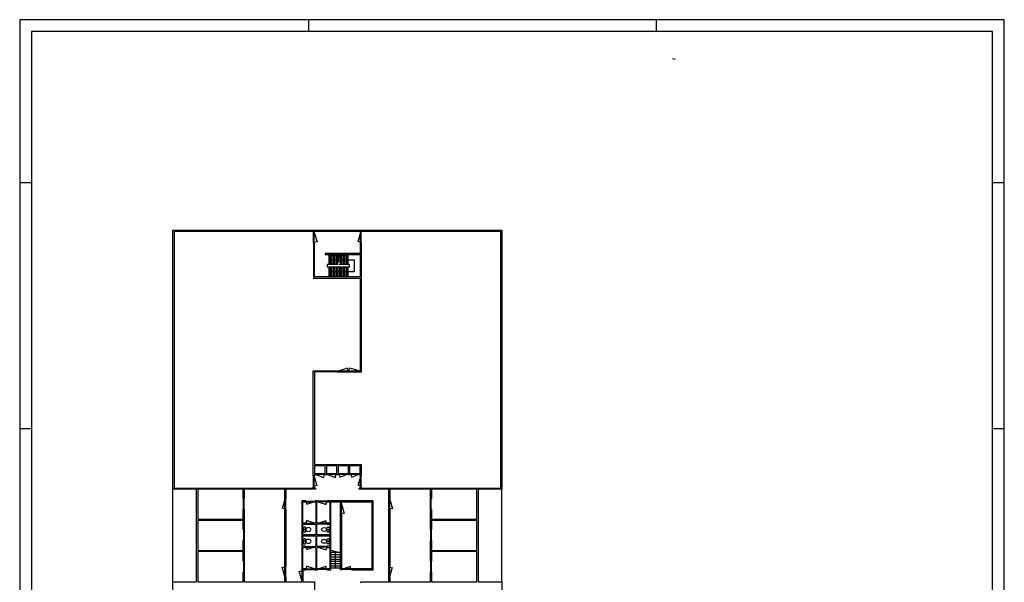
# Model space of a CAD drawing. Header units: millimetres. Extents: x -539328 to 307283, y -3176 to 118900.
# Tile 5 of 33: x 0 to 84100, y 70885 to 118900. Entities that reach past the tile are written whole.
import ezdxf

# ---------------------------------------------------------------- set-up
doc = ezdxf.new("R2010")
doc.units = ezdxf.units.MM
doc.header["$LTSCALE"] = 50
doc.header["$MEASUREMENT"] = 0
doc.linetypes.add('DASHDOT', pattern=[25.4, 12.7, -6.35, 0, -6.35])
doc.layers.get('0').update_dxf_attribs({"linetype": 'CONTINUOUS'})
for name, color, linetype in [('00KAD025', 2, 'CONTINUOUS'), ('00KAD070', 5, 'CONTINUOUS'), ('BL$2----', 7, 'CONTINUOUS'), ('KOZIJNEN', 7, 'CONTINUOUS'), ('SANITAIR', 1, 'CONTINUOUS'), ('TRAPPEN', 2, 'CONTINUOUS'), ('VLUCHTPLAN', 7, 'CONTINUOUS'), ('WANDEN', 7, 'CONTINUOUS')]:
    doc.layers.add(name, color=color, linetype=linetype)

# ---------------------------------------------------------------- blocks, each defined once
blk = doc.blocks.new('A0-PORTRAIT')
at = {"layer": '00KAD025', "linetype": 'Continuous'}
for p, q in [((841, 1189), (0, 1189)), ((0, 1189), (0, 0)), ((247, 1179), (247, 1189)), ((544, 1179), (544, 1189)), ((841, 0), (841, 1189)), ((0, 1050), (10, 1050)), ((831, 1050), (841, 1050)), ((0, 840), (10, 840)), ((831, 840), (841, 840))]:
    blk.add_line(p, q, dxfattribs=at)
at = {"layer": '00KAD070', "linetype": 'Continuous'}
for p, q in [((831, 1179), (10, 1179)), ((10, 1179), (10, 10)), ((831, 10), (831, 1179))]:
    blk.add_line(p, q, dxfattribs=at)

msp = doc.modelspace()

# ---------------------------------------------------------------- hatches: boundary and pattern name
at = {"layer": 'TRAPPEN'}
h = msp.add_hatch(color=256, dxfattribs=at)
h.paths.add_polyline_path([(27086.668, 98510.373), (27086.668, 98400.123), (27212.668, 98400.123)])
h.paths.add_polyline_path([(27212.668, 98400.123), (27086.668, 98400.123), (27086.668, 98289.872)])
h = msp.add_hatch(color=256, dxfattribs=at)
h.paths.add_polyline_path([(27905.668, 98510.373), (27905.668, 98400.123), (28031.668, 98400.123)])
h.paths.add_polyline_path([(27905.668, 98400.123), (27905.668, 98289.872), (28031.668, 98400.123)])

# ---------------------------------------------------------------- linework, layer by layer
for p, q in [((22638.866, 78020.673), (22638.866, 78831.686)), ((22638.866, 78831.686), (22738.866, 78831.686)), ((22738.866, 78831.686), (22738.866, 78020.673)), ((31521.91, 78020.673), (31521.91, 78831.686)), ((31521.91, 78831.686), (31621.91, 78831.686)), ((31621.91, 78831.686), (31621.91, 78020.673)), ((22738.866, 78020.673), (22638.866, 78020.673)), ((31621.91, 78020.673), (31521.91, 78020.673)), ((22638.866, 72243.619), (22638.866, 77084.417)), ((22638.866, 77084.417), (22738.866, 77084.417)), ((22738.866, 77084.417), (22738.866, 72243.619)), ((31521.91, 72243.619), (31521.91, 77084.417)), ((31521.91, 77084.417), (31621.91, 77084.417)), ((31621.91, 77084.417), (31621.91, 72243.619)), ((22738.866, 72243.619), (22638.866, 72243.619)), ((31621.91, 72243.619), (31521.91, 72243.619)), ((22638.866, 70936.908), (22638.866, 71307.364)), ((22638.866, 71307.364), (22738.866, 71307.364)), ((22738.866, 70936.908), (22638.866, 70936.908)), ((22738.866, 71307.364), (22738.866, 70936.908)), ((31521.91, 70936.908), (31521.91, 71307.364)), ((31521.91, 71307.364), (31621.91, 71307.364)), ((31621.91, 70936.908), (31521.91, 70936.908)), ((31621.91, 71307.364), (31621.91, 70936.908))]:
    msp.add_line(p, q)
at = {"layer": 'KOZIJNEN'}
for p, q in [((55986.448, 115491.694), (55767.305, 115551.297)), ((25106.171, 99854.819), (25106.171, 100791.075)), ((25106.171, 100731.075), (25166.171, 100731.075)), ((25166.171, 99854.819), (25166.171, 100791.075)), ((25166.171, 100731.075), (25396.322, 99936.418)), ((29106.41, 100731.075), (28876.26, 99936.418)), ((29106.41, 99854.819), (29106.41, 100791.075)), ((29166.41, 100731.075), (29106.41, 100731.075)), ((29166.41, 99854.819), (29166.41, 100791.075)), ((25106.171, 99914.819), (25166.171, 99914.819)), ((25166.171, 99914.819), (25385.315, 99974.422)), ((29106.41, 99914.819), (28887.267, 99974.422)), ((29166.41, 99914.819), (29106.41, 99914.819)), ((27190.03, 88919.935), (27979.678, 89163.854)), ((28087.942, 88919.935), (27964.861, 89197.235)), ((28087.942, 88919.935), (28211.022, 89197.235)), ((28985.853, 88919.935), (28196.205, 89163.854)), ((27130.03, 88919.935), (29045.853, 88919.935)), ((27130.03, 88859.935), (29045.853, 88859.935)), ((27190.03, 88919.935), (27190.03, 88859.935)), ((28087.942, 88859.935), (28087.942, 88919.935)), ((28985.853, 88919.935), (28985.853, 88859.935)), ((25101.024, 79044.812), (25101.024, 79981.068)), ((25161.024, 79921.068), (25101.024, 79921.068)), ((25161.024, 79044.812), (25161.024, 79981.068)), ((25161.024, 79921.068), (25391.174, 79126.412)), ((26057.848, 80132.636), (25214.185, 80132.636)), ((26057.848, 80072.636), (25214.185, 80072.636)), ((25274.185, 80072.636), (25274.185, 80132.636)), ((25274.185, 80072.636), (25976.248, 79842.486)), ((25997.848, 80072.636), (25938.245, 79853.492)), ((25997.848, 80072.636), (25997.848, 80132.636)), ((27049.863, 80132.636), (26236.265, 80132.636)), ((27049.863, 80072.636), (26236.265, 80072.636)), ((26296.265, 80072.636), (26296.265, 80132.636)), ((26296.265, 80072.636), (26968.264, 79842.486)), ((26989.863, 80072.636), (26930.76, 79855.33)), ((26989.863, 80072.636), (26989.863, 80132.636)), ((28044.383, 80132.636), (27228.28, 80132.636)), ((28044.383, 80072.636), (27228.28, 80072.636)), ((27288.28, 80072.636), (27288.28, 80132.636)), ((27288.28, 80072.636), (27347.395, 79855.286)), ((27984.383, 80072.636), (27309.879, 79842.486)), ((27984.383, 80072.636), (27984.383, 80132.636)), ((29038.903, 80132.636), (28222.8, 80132.636)), ((29038.903, 80072.636), (28222.8, 80072.636)), ((28282.8, 80072.636), (28282.8, 80132.636)), ((28282.8, 80072.636), (28341.915, 79855.286)), ((28978.903, 80072.636), (28304.399, 79842.486)), ((29098.112, 79921.068), (28867.962, 79126.412)), ((28978.903, 80072.636), (28978.903, 80132.636)), ((29098.112, 79044.812), (29098.112, 79981.068)), ((29098.112, 79921.068), (29158.112, 79921.068)), ((29158.112, 79044.812), (29158.112, 79981.068)), ((25161.024, 79104.812), (25101.024, 79104.812)), ((25161.024, 79104.812), (25380.167, 79164.415)), ((29098.112, 79104.812), (28878.968, 79164.415)), ((29098.112, 79104.812), (29158.112, 79104.812)), ((19103.888, 77084.417), (19103.888, 78020.673)), ((19103.888, 77960.673), (19163.888, 77960.673)), ((19163.888, 77084.417), (19163.888, 78020.673)), ((22658.866, 77960.673), (22428.716, 77166.016)), ((22658.866, 77084.417), (22658.866, 78020.673)), ((22658.866, 77960.673), (22718.866, 77960.673)), ((22718.866, 77084.417), (22718.866, 78020.673)), ((24417.748, 77822.395), (25237.791, 77822.395)), ((24417.748, 77762.395), (25237.791, 77762.395)), ((24477.748, 77762.395), (24477.748, 77822.395)), ((24477.748, 77762.395), (24536.881, 77544.978)), ((25177.791, 77762.395), (24499.347, 77532.245)), ((25177.791, 77762.395), (25177.791, 77822.395)), ((26253.706, 77822.395), (25433.663, 77822.395)), ((26253.706, 77762.395), (25433.663, 77762.395)), ((25493.663, 77762.395), (25493.663, 77822.395)), ((25493.663, 77762.395), (26172.106, 77532.245)), ((26193.706, 77762.395), (26134.572, 77544.978)), ((26193.706, 77762.395), (26193.706, 77822.395)), ((27415.433, 76686.887), (27415.433, 77623.142)), ((27475.433, 77563.142), (27415.433, 77563.142)), ((27475.433, 76686.887), (27475.433, 77623.142)), ((27475.433, 77563.142), (27705.584, 76768.486)), ((31541.91, 77084.417), (31541.91, 78020.673)), ((31541.91, 77960.673), (31601.91, 77960.673)), ((31601.91, 77084.417), (31601.91, 78020.673)), ((31601.91, 77960.673), (31832.061, 77166.016)), ((35096.888, 77084.417), (35096.888, 78020.673)), ((35156.888, 77960.673), (35096.888, 77960.673)), ((35156.888, 77084.417), (35156.888, 78020.673)), ((19103.888, 77144.417), (19163.888, 77144.417)), ((22658.866, 77144.417), (22439.722, 77204.02)), ((22658.866, 77144.417), (22718.866, 77144.417)), ((27475.433, 76746.887), (27415.433, 76746.887)), ((27475.433, 76746.887), (27694.577, 76806.489)), ((31541.91, 77144.417), (31601.91, 77144.417)), ((31601.91, 77144.417), (31821.054, 77204.02)), ((35156.888, 77144.417), (35096.888, 77144.417)), ((24417.748, 75917.128), (25237.791, 75917.128)), ((24417.748, 75857.128), (25237.791, 75857.128)), ((24477.748, 75917.128), (24536.881, 76134.545)), ((24477.748, 75917.128), (24477.748, 75857.128)), ((25177.791, 75917.128), (24499.347, 76147.278)), ((25177.791, 75917.128), (25177.791, 75857.128)), ((26253.706, 75917.128), (25433.663, 75917.128)), ((26253.706, 75857.128), (25433.663, 75857.128)), ((25493.663, 75917.128), (26172.106, 76147.278)), ((25493.663, 75917.128), (25493.663, 75857.128)), ((26193.706, 75917.128), (26134.572, 76134.545)), ((26193.706, 75917.128), (26193.706, 75857.128)), ((19103.888, 75383.703), (19103.888, 74447.448)), ((19103.888, 75323.703), (19163.888, 75323.703)), ((19163.888, 75383.703), (19163.888, 74447.448)), ((35096.888, 75383.703), (35096.888, 74447.448)), ((35156.888, 75323.703), (35096.888, 75323.703)), ((35156.888, 75383.703), (35156.888, 74447.448)), ((19103.888, 74507.448), (19163.888, 74507.448)), ((35156.888, 74507.448), (35096.888, 74507.448)), ((24417.748, 73933.835), (25237.791, 73933.835)), ((24417.748, 73873.835), (25237.791, 73873.835)), ((24477.748, 73873.835), (24477.748, 73933.835)), ((24477.748, 73873.835), (24536.881, 73656.417)), ((25177.791, 73873.835), (24499.347, 73643.685)), ((25177.791, 73873.835), (25177.791, 73933.835)), ((26253.706, 73933.835), (25433.663, 73933.835)), ((26253.706, 73873.835), (25433.663, 73873.835)), ((25493.663, 73873.835), (25493.663, 73933.835)), ((25493.663, 73873.835), (26172.106, 73643.685)), ((26193.706, 73873.835), (26134.572, 73656.417)), ((26193.706, 73873.835), (26193.706, 73933.835)), ((19103.888, 72697.627), (19103.888, 71761.371)), ((19103.888, 72637.627), (19163.888, 72637.627)), ((19163.888, 72697.627), (19163.888, 71761.371)), ((35096.888, 72697.627), (35096.888, 71761.371)), ((35156.888, 72637.627), (35096.888, 72637.627)), ((35156.888, 72697.627), (35156.888, 71761.371)), ((19103.888, 71821.371), (19163.888, 71821.371)), ((22658.866, 71367.364), (22428.716, 72162.02)), ((22658.866, 72183.619), (22439.722, 72124.017)), ((22658.866, 71307.364), (22658.866, 72243.619)), ((22658.866, 72183.619), (22718.866, 72183.619)), ((22718.866, 71307.364), (22718.866, 72243.619)), ((24111.664, 71032.797), (23881.514, 71827.454)), ((24111.664, 71849.053), (23892.52, 71789.45)), ((24111.664, 71909.053), (24111.664, 70972.797)), ((24111.664, 71849.053), (24171.664, 71849.053)), ((24171.664, 71909.053), (24171.664, 70972.797)), ((24417.748, 72022.28), (25237.791, 72022.28)), ((24417.748, 71962.28), (25237.791, 71962.28)), ((24477.748, 72022.28), (24536.881, 72239.697)), ((24477.748, 72022.28), (24477.748, 71962.28)), ((25177.791, 72022.28), (24499.347, 72252.43)), ((25177.791, 72022.28), (25177.791, 71962.28)), ((26253.706, 72022.28), (25433.663, 72022.28)), ((26253.706, 71962.28), (25433.663, 71962.28)), ((25493.663, 72022.28), (26172.106, 72252.43)), ((25493.663, 72022.28), (25493.663, 71962.28)), ((26193.706, 72022.28), (26134.572, 72239.697)), ((26193.706, 72022.28), (26193.706, 71962.28)), ((28354.625, 72022.28), (27534.583, 72022.28)), ((28354.625, 71962.28), (27534.583, 71962.28)), ((27594.583, 72022.28), (28273.026, 72252.43)), ((27594.583, 72022.28), (27594.583, 71962.28)), ((28294.625, 72022.28), (28235.492, 72239.697)), ((28294.625, 72022.28), (28294.625, 71962.28)), ((31541.91, 71307.364), (31541.91, 72243.619)), ((31541.91, 72183.619), (31601.91, 72183.619)), ((31601.91, 71307.364), (31601.91, 72243.619)), ((31601.91, 72183.619), (31821.054, 72124.017)), ((31601.91, 71367.364), (31832.061, 72162.02)), ((35156.888, 71821.371), (35096.888, 71821.371)), ((22658.866, 71367.364), (22718.866, 71367.364)), ((24111.664, 71032.797), (24171.664, 71032.797)), ((31541.91, 71367.364), (31601.91, 71367.364))]:
    msp.add_line(p, q, dxfattribs=at)
at = {"layer": 'SANITAIR'}
for p, q in [((24229.933, 75532.056), (24229.933, 75245.835)), ((24432.519, 75388.946), (24229.933, 75388.946)), ((24372.519, 75592.056), (24289.933, 75592.056)), ((24289.933, 75185.835), (24372.519, 75185.835)), ((24432.519, 75245.835), (24432.519, 75532.056)), ((26238.935, 75245.835), (26238.935, 75532.056)), ((26238.935, 75388.946), (26441.521, 75388.946)), ((26298.935, 75592.056), (26381.521, 75592.056)), ((26381.521, 75185.835), (26298.935, 75185.835)), ((26441.521, 75532.056), (26441.521, 75245.835)), ((24229.933, 74523.683), (24229.933, 74237.462)), ((24432.519, 74380.572), (24229.933, 74380.572)), ((24372.519, 74583.683), (24289.933, 74583.683)), ((24289.933, 74177.462), (24372.519, 74177.462)), ((24432.519, 74237.462), (24432.519, 74523.683)), ((26238.935, 74237.462), (26238.935, 74523.683)), ((26238.935, 74380.572), (26441.521, 74380.572)), ((26298.935, 74583.683), (26381.521, 74583.683)), ((26381.521, 74177.462), (26298.935, 74177.462)), ((26441.521, 74523.683), (26441.521, 74237.462))]:
    msp.add_line(p, q, dxfattribs=at)
for centre, start, end in [((24289.933, 75532.056), 90, 180), ((24289.933, 75245.835), 180, 270), ((24372.519, 75532.056), 0, 90), ((24372.519, 75245.835), 270, 0), ((26298.935, 75532.056), 90, 180), ((26298.935, 75245.835), 180, 270), ((26381.521, 75532.056), 0, 90), ((26381.521, 75245.835), 270, 0), ((24289.933, 74523.683), 90, 180), ((24289.933, 74237.462), 180, 270), ((24372.519, 74523.683), 0, 90), ((24372.519, 74237.462), 270, 0), ((26298.935, 74523.683), 90, 180), ((26298.935, 74237.462), 180, 270), ((26381.521, 74523.683), 0, 90), ((26381.521, 74237.462), 270, 0)]:
    msp.add_arc(centre, 60, start, end, dxfattribs=at)
at = {"layer": 'SANITAIR', "extrusion": (0, 0, -1)}
for centre in [(24660.631, 75388.946), (24660.631, 74380.572)]:
    msp.add_ellipse(centre, major_axis=(-228.113, 0), ratio=0.735922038, dxfattribs=at)
at = {"layer": 'SANITAIR'}
for centre in [(26010.823, 75388.946), (26010.823, 74380.572)]:
    msp.add_ellipse(centre, major_axis=(228.113, 0), ratio=0.735922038, dxfattribs=at)
at = {"layer": 'TRAPPEN'}
for p, q in [((26393.668, 98796.484), (27275.668, 98796.484)), ((26393.668, 98796.484), (26393.668, 98003.761)), ((26393.668, 98400.123), (27212.668, 98400.123)), ((26519.668, 98796.484), (26519.668, 98003.761)), ((26645.668, 98796.484), (26645.668, 98003.761)), ((26771.668, 98796.484), (26771.668, 98003.761)), ((26897.668, 98796.484), (26897.668, 98003.761)), ((27023.668, 98796.484), (27023.668, 98003.761)), ((27212.668, 98400.123), (27086.668, 98510.373)), ((27086.668, 98510.373), (27086.668, 98289.872)), ((27086.668, 98289.872), (27212.668, 98400.123)), ((27149.668, 98796.484), (27149.668, 98003.761)), ((27338.668, 98400.123), (28577.441, 98400.123)), ((27401.668, 98796.484), (28031.668, 98796.484)), ((27401.668, 98796.484), (27401.668, 98003.761)), ((27527.668, 98796.484), (27527.668, 98003.761)), ((27653.668, 98796.484), (27653.668, 98003.761)), ((27779.668, 98796.484), (27779.668, 98003.761)), ((27905.668, 98796.484), (27905.668, 98003.761)), ((28031.668, 98400.123), (27905.668, 98510.373)), ((27905.668, 98510.373), (27905.668, 98289.872)), ((27905.668, 98289.872), (28031.668, 98400.123)), ((28031.668, 98796.484), (28031.668, 98003.761)), ((28577.441, 98400.123), (28577.441, 97379.257)), ((27149.668, 98003.761), (26265.662, 98003.761)), ((26265.662, 98003.761), (26265.662, 97794.878)), ((26265.662, 97794.878), (28180.072, 97794.878)), ((26393.668, 97794.878), (26393.668, 96963.637)), ((26519.668, 97794.878), (26519.668, 96963.637)), ((26645.668, 97794.878), (26645.668, 96963.637)), ((26771.668, 97794.878), (26771.668, 96963.637)), ((26897.668, 97794.878), (26897.668, 96963.637)), ((27023.668, 97794.878), (27023.668, 96963.637)), ((27149.668, 97794.878), (27149.668, 96963.637)), ((28180.072, 98003.761), (27275.668, 98003.761)), ((27275.668, 97794.878), (27275.668, 96963.637)), ((27401.668, 97794.878), (27401.668, 96963.637)), ((27527.668, 97794.878), (27527.668, 96963.637)), ((27653.668, 97794.878), (27653.668, 96963.637)), ((27779.668, 97794.878), (27779.668, 96963.637)), ((27905.668, 97794.878), (27905.668, 96963.637)), ((28031.668, 97794.878), (28031.668, 96963.637)), ((28180.072, 97794.878), (28180.072, 98003.761)), ((28577.441, 97379.257), (26393.668, 97379.257)), ((28031.668, 96963.637), (26393.668, 96963.637)), ((27395.433, 73413.726), (26579.79, 73413.726)), ((27395.433, 73223.726), (26579.79, 73223.726)), ((26987.612, 72083.726), (26987.612, 73515.812)), ((27395.433, 73033.726), (26579.79, 73033.726)), ((27395.433, 72843.726), (26579.79, 72843.726)), ((27395.433, 72653.726), (26579.79, 72653.726)), ((27395.433, 72463.726), (26579.79, 72463.726)), ((27395.433, 72273.726), (26579.79, 72273.726)), ((27395.433, 72083.726), (26579.79, 72083.726))]:
    msp.add_line(p, q, dxfattribs=at)
at = {"layer": 'TRAPPEN', "linetype": 'DASHDOT'}
for p, q in [((27275.668, 98796.484), (27149.668, 98003.761)), ((27401.668, 98796.484), (27275.668, 98003.761)), ((26579.79, 73617.898), (27395.433, 73413.726))]:
    msp.add_line(p, q, dxfattribs=at)
at = {"layer": 'TRAPPEN'}
msp.add_solid([(26927.612, 73244.57), (26987.612, 73515.812), (27047.612, 73244.57)], dxfattribs=at)
at = {"layer": 'VLUCHTPLAN'}
for p, q in [((13085.275, 70934.571), (13085.275, 78831.686)), ((41186.008, 70934.571), (41186.008, 78831.686))]:
    msp.add_line(p, q, dxfattribs=at)
at = {"layer": 'WANDEN'}
for p, q in [((13085.275, 78831.686), (13085.275, 100936.626)), ((13085.275, 100936.626), (41186.008, 100936.626)), ((41186.008, 100936.626), (41186.008, 78831.686)), ((25086.171, 100836.626), (13185.275, 100836.626)), ((13185.275, 100836.626), (13185.275, 78931.686)), ((25086.171, 100791.075), (25086.171, 100836.626)), ((25186.171, 100791.075), (25086.171, 100791.075)), ((29086.41, 100836.626), (25186.171, 100836.626)), ((25186.171, 100836.626), (25186.171, 100791.075)), ((29086.41, 100791.075), (29086.41, 100836.626)), ((29186.41, 100791.075), (29086.41, 100791.075)), ((41086.008, 100836.626), (29186.41, 100836.626)), ((29186.41, 100836.626), (29186.41, 100791.075)), ((41086.008, 78931.686), (41086.008, 100836.626)), ((25186.171, 99854.819), (25086.171, 99854.819)), ((25086.171, 99854.819), (25086.171, 96842.155)), ((25186.171, 96942.155), (25186.171, 99854.819)), ((29186.41, 99854.819), (29086.41, 99854.819)), ((29086.41, 99854.819), (29086.41, 98956.484)), ((29186.41, 88839.935), (29186.41, 99854.819)), ((29086.41, 98956.484), (26086.899, 98956.484)), ((26086.899, 98956.484), (26086.899, 98856.484)), ((26086.899, 98856.484), (29086.41, 98856.484)), ((29086.41, 98856.484), (29086.41, 96942.155)), ((25086.171, 96842.155), (29086.41, 96842.155)), ((29086.41, 96942.155), (25186.171, 96942.155)), ((29086.41, 96842.155), (29086.41, 88939.935)), ((25081.024, 79981.068), (25081.024, 88939.935)), ((25081.024, 88939.935), (27130.03, 88939.935)), ((27130.03, 88839.935), (25181.024, 88839.935)), ((25181.024, 88839.935), (25181.024, 80937.993)), ((27130.03, 88939.935), (27130.03, 88839.935)), ((29086.41, 88939.935), (29045.853, 88939.935)), ((29045.853, 88939.935), (29045.853, 88839.935)), ((29045.853, 88839.935), (29186.41, 88839.935)), ((25181.024, 80937.993), (29178.112, 80937.993)), ((26097.056, 80837.993), (25181.024, 80837.993)), ((25181.024, 80837.993), (25181.024, 80152.636)), ((26097.056, 80152.636), (26097.056, 80837.993)), ((27089.071, 80837.993), (26197.056, 80837.993)), ((26197.056, 80837.993), (26197.056, 80152.636)), ((27089.071, 80152.636), (27089.071, 80837.993)), ((28083.592, 80837.993), (27189.071, 80837.993)), ((27189.071, 80837.993), (27189.071, 80152.636)), ((28083.592, 80152.636), (28083.592, 80837.993)), ((29078.112, 80837.993), (28183.592, 80837.993)), ((28183.592, 80837.993), (28183.592, 80152.636)), ((29078.112, 80152.636), (29078.112, 80837.993)), ((29178.112, 80937.993), (29178.112, 79981.068)), ((25181.024, 79981.068), (25081.024, 79981.068)), ((25181.024, 80152.636), (25214.185, 80152.636)), ((25214.185, 80052.636), (25181.024, 80052.636)), ((25181.024, 80052.636), (25181.024, 79981.068)), ((25214.185, 80152.636), (25214.185, 80052.636)), ((26057.848, 80052.636), (26057.848, 80152.636)), ((26057.848, 80152.636), (26097.056, 80152.636)), ((26236.265, 80052.636), (26057.848, 80052.636)), ((26197.056, 80152.636), (26236.265, 80152.636)), ((26236.265, 80152.636), (26236.265, 80052.636)), ((27049.863, 80052.636), (27049.863, 80152.636)), ((27049.863, 80152.636), (27089.071, 80152.636)), ((27228.28, 80052.636), (27049.863, 80052.636)), ((27189.071, 80152.636), (27228.28, 80152.636)), ((27228.28, 80152.636), (27228.28, 80052.636)), ((28044.383, 80052.636), (28044.383, 80152.636)), ((28044.383, 80152.636), (28083.592, 80152.636)), ((28222.8, 80052.636), (28044.383, 80052.636)), ((28183.592, 80152.636), (28222.8, 80152.636)), ((28222.8, 80152.636), (28222.8, 80052.636)), ((29038.903, 80052.636), (29038.903, 80152.636)), ((29038.903, 80152.636), (29078.112, 80152.636)), ((29078.112, 80052.636), (29038.903, 80052.636)), ((29078.112, 79981.068), (29078.112, 80052.636)), ((29178.112, 79981.068), (29078.112, 79981.068)), ((15105.013, 78831.686), (13085.275, 78831.686)), ((13185.275, 78931.686), (25081.024, 78931.686)), ((15105.013, 70934.571), (15105.013, 78831.686)), ((19083.888, 78831.686), (15205.013, 78831.686)), ((15205.013, 78831.686), (15205.013, 76265.275)), ((19083.888, 78020.673), (19083.888, 78831.686)), ((25269.866, 78831.686), (19183.888, 78831.686)), ((19183.888, 78831.686), (19183.888, 78020.673)), ((25081.024, 78931.686), (25081.024, 79044.812)), ((25081.024, 79044.812), (25181.024, 79044.812)), ((25181.024, 79044.812), (25181.024, 78931.686)), ((25181.024, 78931.686), (25269.866, 78931.686)), ((25269.866, 78931.686), (25269.866, 78831.686)), ((28990.91, 78831.686), (28990.91, 78931.686)), ((28990.91, 78931.686), (29078.112, 78931.686)), ((35076.888, 78831.686), (28990.91, 78831.686)), ((29078.112, 78931.686), (29078.112, 79044.812)), ((29078.112, 79044.812), (29178.112, 79044.812)), ((29178.112, 79044.812), (29178.112, 78931.686)), ((29178.112, 78931.686), (41086.008, 78931.686)), ((35076.888, 78020.673), (35076.888, 78831.686)), ((39055.763, 78831.686), (35176.888, 78831.686)), ((35176.888, 78831.686), (35176.888, 78020.673)), ((39055.763, 76265.275), (39055.763, 78831.686)), ((41186.008, 78831.686), (39155.763, 78831.686)), ((39155.763, 78831.686), (39155.763, 70934.571)), ((19183.888, 78020.673), (19083.888, 78020.673)), ((24417.748, 77842.395), (24091.664, 77842.395)), ((24091.664, 77842.395), (24091.664, 71909.053)), ((24191.664, 75937.128), (24191.664, 77742.395)), ((24191.664, 77742.395), (24417.748, 77742.395)), ((24417.748, 77742.395), (24417.748, 77842.395)), ((25433.663, 77842.395), (25237.791, 77842.395)), ((25237.791, 77842.395), (25237.791, 77742.395)), ((25237.791, 77742.395), (25285.727, 77742.395)), ((25285.727, 77742.395), (25285.727, 75937.128)), ((25385.727, 75937.128), (25385.727, 77742.395)), ((25385.727, 77742.395), (25433.663, 77742.395)), ((25433.663, 77742.395), (25433.663, 77842.395)), ((30185.613, 77842.395), (26253.706, 77842.395)), ((26253.706, 77842.395), (26253.706, 77742.395)), ((26253.706, 77742.395), (26479.79, 77742.395)), ((26479.79, 77742.395), (26479.79, 75937.128)), ((26579.79, 71942.28), (26579.79, 77742.395)), ((26579.79, 77742.395), (27395.433, 77742.395)), ((27395.433, 77742.395), (27395.433, 77623.142)), ((27395.433, 77623.142), (27495.433, 77623.142)), ((27495.433, 77623.142), (27495.433, 77742.395)), ((27495.433, 77742.395), (30085.613, 77742.395)), ((30085.613, 77742.395), (30085.613, 72042.28)), ((30185.613, 71942.28), (30185.613, 77842.395)), ((35176.888, 78020.673), (35076.888, 78020.673)), ((19083.888, 76265.275), (19083.888, 77084.417)), ((19083.888, 77084.417), (19183.888, 77084.417)), ((19183.888, 77084.417), (19183.888, 75383.703)), ((27395.433, 71942.28), (27395.433, 76686.887)), ((27395.433, 76686.887), (27495.433, 76686.887)), ((27495.433, 76686.887), (27495.433, 72042.28)), ((35076.888, 75383.703), (35076.888, 77084.417)), ((35076.888, 77084.417), (35176.888, 77084.417)), ((35176.888, 77084.417), (35176.888, 76265.275)), ((15205.013, 76265.275), (19083.888, 76265.275)), ((19083.888, 76165.275), (15205.013, 76165.275)), ((15205.013, 76165.275), (15205.013, 73603.319)), ((19083.888, 76265.275), (19083.888, 76165.275)), ((19083.888, 75383.703), (19083.888, 76165.275)), ((24417.748, 75937.128), (24191.664, 75937.128)), ((24191.664, 74945.481), (24191.664, 75837.128)), ((24191.664, 75837.128), (24417.748, 75837.128)), ((24417.748, 75837.128), (24417.748, 75937.128)), ((25285.727, 75937.128), (25237.791, 75937.128)), ((25237.791, 75937.128), (25237.791, 75837.128)), ((25237.791, 75837.128), (25285.727, 75837.128)), ((25285.727, 75837.128), (25285.727, 74945.481)), ((25433.663, 75937.128), (25385.727, 75937.128)), ((25385.727, 74945.481), (25385.727, 75837.128)), ((25385.727, 75837.128), (25433.663, 75837.128)), ((25433.663, 75837.128), (25433.663, 75937.128)), ((26479.79, 75937.128), (26253.706, 75937.128)), ((26253.706, 75937.128), (26253.706, 75837.128)), ((26253.706, 75837.128), (26479.79, 75837.128)), ((26479.79, 75837.128), (26479.79, 74945.481)), ((35176.888, 76265.275), (39055.763, 76265.275)), ((39055.763, 76165.275), (35176.888, 76165.275)), ((35176.888, 76165.275), (35176.888, 75383.703)), ((39055.763, 73603.319), (39055.763, 76165.275)), ((19183.888, 75383.703), (19083.888, 75383.703)), ((25285.727, 74945.481), (24191.664, 74945.481)), ((26479.79, 74945.481), (25385.727, 74945.481)), ((35176.888, 75383.703), (35076.888, 75383.703)), ((19083.888, 73603.319), (19083.888, 74447.448)), ((19083.888, 74447.448), (19183.888, 74447.448)), ((19183.888, 74447.448), (19183.888, 72697.627)), ((24191.664, 73953.835), (24191.664, 74845.481)), ((24191.664, 74845.481), (25285.727, 74845.481)), ((25285.727, 74845.481), (25285.727, 73953.835)), ((25385.727, 73953.835), (25385.727, 74845.481)), ((25385.727, 74845.481), (26479.79, 74845.481)), ((26479.79, 74845.481), (26479.79, 73953.835)), ((35076.888, 72697.627), (35076.888, 74447.448)), ((35076.888, 74447.448), (35176.888, 74447.448)), ((35176.888, 74447.448), (35176.888, 73603.319)), ((15205.013, 73603.319), (19083.888, 73603.319)), ((19083.888, 73503.319), (15205.013, 73503.319)), ((15205.013, 73503.319), (15205.013, 70934.571)), ((19083.888, 72697.627), (19083.888, 73503.319)), ((24417.748, 73953.835), (24191.664, 73953.835)), ((24191.664, 72042.28), (24191.664, 73853.835)), ((24191.664, 73853.835), (24417.748, 73853.835)), ((24417.748, 73853.835), (24417.748, 73953.835)), ((25285.727, 73953.835), (25237.791, 73953.835)), ((25237.791, 73953.835), (25237.791, 73853.835)), ((25237.791, 73853.835), (25285.727, 73853.835)), ((25285.727, 73853.835), (25285.727, 72042.28)), ((25433.663, 73953.835), (25385.727, 73953.835)), ((25385.727, 72042.28), (25385.727, 73853.835)), ((25385.727, 73853.835), (25433.663, 73853.835)), ((25433.663, 73853.835), (25433.663, 73953.835)), ((26479.79, 73953.835), (26253.706, 73953.835)), ((26253.706, 73953.835), (26253.706, 73853.835)), ((26253.706, 73853.835), (26479.79, 73853.835)), ((26479.79, 73853.835), (26479.79, 72042.28)), ((35176.888, 73603.319), (39055.763, 73603.319)), ((39055.763, 73503.319), (35176.888, 73503.319)), ((35176.888, 73503.319), (35176.888, 72697.627)), ((39055.763, 70934.571), (39055.763, 73503.319)), ((19183.888, 72697.627), (19083.888, 72697.627)), ((35176.888, 72697.627), (35076.888, 72697.627)), ((19083.888, 70934.571), (19083.888, 71761.371)), ((19083.888, 71761.371), (19183.888, 71761.371)), ((19183.888, 71761.371), (19183.888, 70934.571)), ((24091.664, 71909.053), (24191.664, 71909.053)), ((24417.748, 72042.28), (24191.664, 72042.28)), ((24191.664, 71909.053), (24191.664, 71942.28)), ((24191.664, 71942.28), (24417.748, 71942.28)), ((24417.748, 71942.28), (24417.748, 72042.28)), ((25285.727, 72042.28), (25237.791, 72042.28)), ((25237.791, 72042.28), (25237.791, 71942.28)), ((25237.791, 71942.28), (25433.663, 71942.28)), ((25433.663, 72042.28), (25385.727, 72042.28)), ((25433.663, 71942.28), (25433.663, 72042.28)), ((26479.79, 72042.28), (26253.706, 72042.28)), ((26253.706, 72042.28), (26253.706, 71942.28)), ((26253.706, 71942.28), (26579.79, 71942.28)), ((27534.583, 71942.28), (27395.433, 71942.28)), ((27495.433, 72042.28), (27534.583, 72042.28)), ((27534.583, 72042.28), (27534.583, 71942.28)), ((30085.613, 72042.28), (28354.625, 72042.28)), ((28354.625, 72042.28), (28354.625, 71942.28)), ((28354.625, 71942.28), (30185.613, 71942.28)), ((35076.888, 70934.571), (35076.888, 71761.371)), ((35076.888, 71761.371), (35176.888, 71761.371)), ((35176.888, 71761.371), (35176.888, 70934.571)), ((13085.275, 41473.044), (13085.275, 70934.571)), ((13085.275, 70934.571), (15105.013, 70934.571)), ((15205.013, 70934.571), (19083.888, 70934.571)), ((19183.888, 70934.571), (24091.664, 70934.571)), ((24091.664, 70934.571), (24091.664, 70972.797)), ((24091.664, 70972.797), (24191.664, 70972.797)), ((24191.664, 70972.797), (24191.664, 70934.571)), ((24191.664, 70934.571), (25184.892, 70934.571)), ((25184.892, 70934.571), (25184.892, 68956.911)), ((29147.659, 70834.571), (29147.659, 70934.571)), ((29147.659, 70934.571), (35076.888, 70934.571)), ((35176.888, 70934.571), (39055.763, 70934.571)), ((39155.763, 70934.571), (41186.008, 70934.571)), ((41186.008, 70934.571), (41186.008, 66847.899))]:
    msp.add_line(p, q, dxfattribs=at)

# ---------------------------------------------------------------- block references
at = {"layer": 'BL$2----', "xscale": 100, "yscale": 100, "zscale": 100}
msp.add_blockref('A0-PORTRAIT', (0, 0), dxfattribs=at)

doc.saveas('drawing.dxf')
